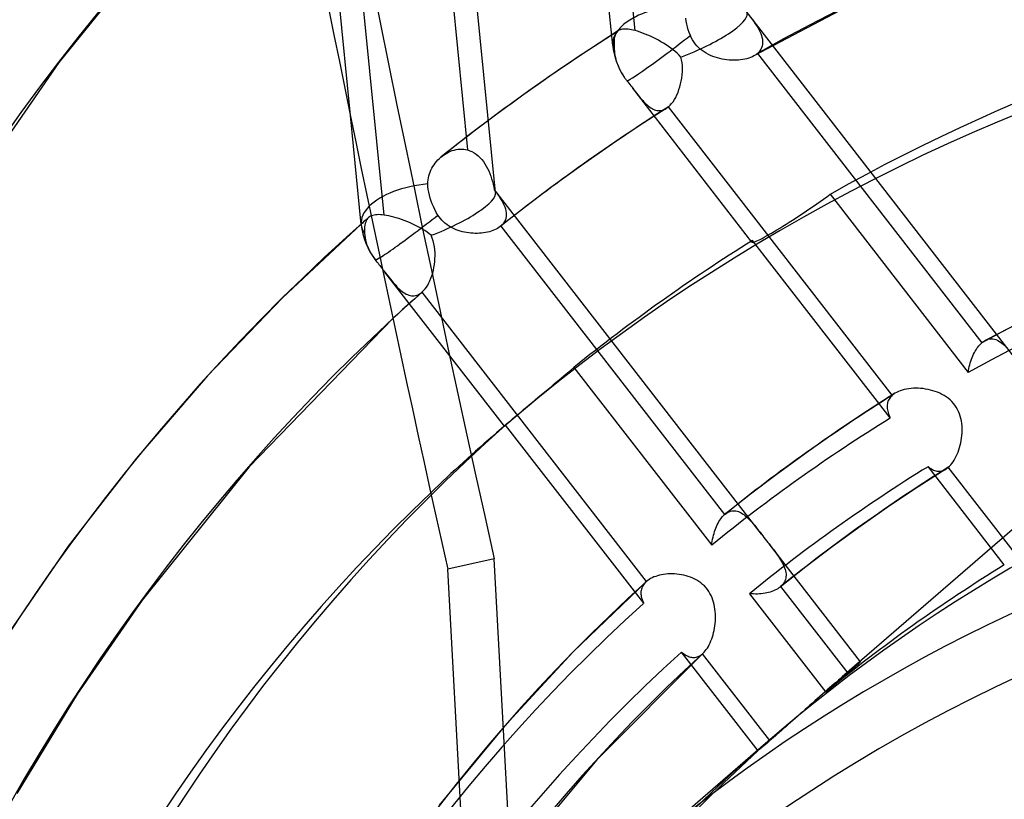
# Model space of a CAD drawing. Header units: millimetres. Extents: x -216 to 210, y -272 to 267.
# Tile 48 of 87: x -44 to -25, y 48 to 63. Entities that reach past the tile are written whole.
import ezdxf

# ---------------------------------------------------------------- set-up
doc = ezdxf.new("R2010")
doc.units = ezdxf.units.MM
doc.layers.add('MAIN-1', color=7, linetype='Continuous')

msp = doc.modelspace()

# ---------------------------------------------------------------- linework, layer by layer
at = {"layer": 'MAIN-1'}
for p, q in [((-32.614, 62.622), (-35.82, 94.881)), ((-34.91, 59.739), (-38.117, 91.999)), ((-37.758, 61.246), (-40.753, 91.372)), ((-32.174, 62.912), (-33.101, 72.239)), ((-36.389, 69.9), (-35.462, 60.573)), ((-37.096, 59.297), (-38.025, 68.651)), ((-42.05, 64.051), (-43.478, 62.287)), ((-27.907, 63.438), (-29.844, 62.417)), ((-31.173, 63.097), (-31.182, 63.155)), ((-24.68, 56.442), (-29.995, 63.291)), ((-31.162, 63.04), (-31.173, 63.097)), ((-31.148, 62.985), (-31.162, 63.04)), ((-31.133, 62.931), (-31.148, 62.985)), ((-29.873, 63.128), (-29.845, 63.089)), ((-29.845, 63.089), (-29.818, 63.049)), ((-29.818, 63.049), (-29.793, 63.01)), ((-29.793, 63.01), (-29.77, 62.972)), ((-29.77, 62.972), (-29.749, 62.933)), ((-32.502, 62.912), (-33.07, 62.545)), ((-32.583, 62.76), (-32.586, 62.735)), ((-32.579, 62.783), (-32.583, 62.76)), ((-32.574, 62.805), (-32.579, 62.783)), ((-32.568, 62.825), (-32.574, 62.805)), ((-32.56, 62.844), (-32.568, 62.825)), ((-32.552, 62.861), (-32.56, 62.844)), ((-32.541, 62.876), (-32.552, 62.861)), ((-32.53, 62.89), (-32.541, 62.876)), ((-32.526, 62.894), (-32.53, 62.89)), ((-32.522, 62.898), (-32.526, 62.894)), ((-32.517, 62.902), (-32.522, 62.898)), ((-32.512, 62.905), (-32.517, 62.902)), ((-32.508, 62.909), (-32.512, 62.905)), ((-32.503, 62.912), (-32.508, 62.909)), ((-32.486, 62.921), (-32.503, 62.912)), ((-32.467, 62.929), (-32.486, 62.921)), ((-32.446, 62.935), (-32.467, 62.929)), ((-32.423, 62.94), (-32.446, 62.935)), ((-32.398, 62.942), (-32.423, 62.94)), ((-32.372, 62.943), (-32.398, 62.942)), ((-32.343, 62.942), (-32.372, 62.943)), ((-32.313, 62.94), (-32.343, 62.942)), ((-32.281, 62.935), (-32.313, 62.94)), ((-32.247, 62.929), (-32.281, 62.935)), ((-32.211, 62.922), (-32.247, 62.929)), ((-32.174, 62.912), (-32.211, 62.922)), ((-32.127, 62.899), (-32.174, 62.912)), ((-32.079, 62.883), (-32.127, 62.899)), ((-32.029, 62.866), (-32.079, 62.883)), ((-31.979, 62.846), (-32.029, 62.866)), ((-31.927, 62.825), (-31.979, 62.846)), ((-31.875, 62.802), (-31.927, 62.825)), ((-31.823, 62.777), (-31.875, 62.802)), ((-31.771, 62.752), (-31.823, 62.777)), ((-31.114, 62.875), (-31.133, 62.931)), ((-31.092, 62.819), (-31.114, 62.875)), ((-31.073, 62.775), (-31.092, 62.819)), ((-31.05, 62.732), (-31.073, 62.775)), ((-29.749, 62.933), (-29.73, 62.895)), ((-29.73, 62.895), (-29.713, 62.857)), ((-29.713, 62.857), (-29.699, 62.819)), ((-29.699, 62.819), (-29.688, 62.783)), ((-29.688, 62.783), (-29.68, 62.746)), ((-32.588, 62.708), (-32.589, 62.679)), ((-32.589, 62.679), (-32.589, 62.648)), ((-32.589, 62.648), (-32.588, 62.616)), ((-32.586, 62.735), (-32.588, 62.708)), ((-32.588, 62.616), (-32.587, 62.582)), ((-32.587, 62.582), (-32.585, 62.546)), ((-31.719, 62.724), (-31.771, 62.752)), ((-31.668, 62.696), (-31.719, 62.724)), ((-31.617, 62.666), (-31.668, 62.696)), ((-31.568, 62.635), (-31.617, 62.666)), ((-31.52, 62.603), (-31.568, 62.635)), ((-31.474, 62.571), (-31.52, 62.603)), ((-31.43, 62.537), (-31.474, 62.571)), ((-31.025, 62.692), (-31.05, 62.732)), ((-30.997, 62.654), (-31.025, 62.692)), ((-30.966, 62.617), (-30.997, 62.654)), ((-30.933, 62.583), (-30.966, 62.617)), ((-30.897, 62.551), (-30.933, 62.583)), ((-29.694, 62.577), (-29.709, 62.546)), ((-29.684, 62.609), (-29.694, 62.577)), ((-29.677, 62.642), (-29.684, 62.609)), ((-29.68, 62.746), (-29.676, 62.711)), ((-29.675, 62.676), (-29.677, 62.642)), ((-29.676, 62.711), (-29.675, 62.676)), ((-33.07, 62.545), (-33.632, 62.169)), ((-32.585, 62.546), (-32.582, 62.509)), ((-32.582, 62.509), (-32.577, 62.469)), ((-32.577, 62.469), (-32.571, 62.428)), ((-32.571, 62.428), (-32.562, 62.385)), ((-32.562, 62.385), (-32.55, 62.342)), ((-31.388, 62.503), (-31.43, 62.537)), ((-31.349, 62.468), (-31.388, 62.503)), ((-31.312, 62.432), (-31.349, 62.468)), ((-31.277, 62.395), (-31.312, 62.432)), ((-31.264, 62.338), (-31.277, 62.395)), ((-30.86, 62.521), (-30.897, 62.551)), ((-30.82, 62.494), (-30.86, 62.521)), ((-30.779, 62.469), (-30.82, 62.494)), ((-30.737, 62.446), (-30.779, 62.469)), ((-30.694, 62.426), (-30.737, 62.446)), ((-30.65, 62.408), (-30.694, 62.426)), ((-30.605, 62.392), (-30.65, 62.408)), ((-30.56, 62.378), (-30.605, 62.392)), ((-30.514, 62.365), (-30.56, 62.378)), ((-29.946, 62.373), (-29.984, 62.362)), ((-29.91, 62.386), (-29.946, 62.373)), ((-29.876, 62.4), (-29.91, 62.386)), ((-29.845, 62.417), (-29.876, 62.4)), ((-29.833, 62.424), (-29.845, 62.417)), ((-29.82, 62.431), (-29.833, 62.424)), ((-29.809, 62.439), (-29.82, 62.431)), ((-29.798, 62.447), (-29.809, 62.439)), ((-29.787, 62.456), (-29.798, 62.447)), ((-29.776, 62.464), (-29.787, 62.456)), ((-29.75, 62.49), (-29.776, 62.464)), ((-29.776, 62.464), (-25.376, 56.794)), ((-29.727, 62.517), (-29.75, 62.49)), ((-29.709, 62.546), (-29.727, 62.517)), ((-43.478, 62.287), (-45.957, 58.696)), ((-32.55, 62.342), (-32.537, 62.297)), ((-32.537, 62.297), (-32.521, 62.253)), ((-32.521, 62.253), (-32.504, 62.21)), ((-32.504, 62.21), (-32.485, 62.169)), ((-31.255, 62.279), (-31.264, 62.338)), ((-31.249, 62.221), (-31.255, 62.279)), ((-31.247, 62.162), (-31.249, 62.221)), ((-30.468, 62.355), (-30.514, 62.365)), ((-30.421, 62.347), (-30.468, 62.355)), ((-30.375, 62.34), (-30.421, 62.347)), ((-30.329, 62.335), (-30.375, 62.34)), ((-30.283, 62.333), (-30.329, 62.335)), ((-30.237, 62.331), (-30.283, 62.333)), ((-30.193, 62.332), (-30.237, 62.331)), ((-30.149, 62.335), (-30.193, 62.332)), ((-30.106, 62.339), (-30.149, 62.335)), ((-30.064, 62.345), (-30.106, 62.339)), ((-30.023, 62.352), (-30.064, 62.345)), ((-29.984, 62.362), (-30.023, 62.352)), ((-33.632, 62.169), (-34.261, 61.73)), ((-32.485, 62.169), (-32.465, 62.128)), ((-32.465, 62.128), (-32.442, 62.086)), ((-32.442, 62.086), (-32.416, 62.043)), ((-32.416, 62.043), (-32.389, 62.001)), ((-32.389, 62.001), (-32.381, 61.989)), ((-32.381, 61.989), (-32.372, 61.977)), ((-31.269, 61.925), (-31.26, 61.984)), ((-31.26, 61.984), (-31.252, 62.043)), ((-31.252, 62.043), (-31.248, 62.102)), ((-31.248, 62.102), (-31.247, 62.162)), ((-32.372, 61.977), (-32.364, 61.966)), ((-32.364, 61.966), (-32.355, 61.954)), ((-32.355, 61.954), (-32.347, 61.943)), ((-32.347, 61.943), (-32.338, 61.931)), ((-32.338, 61.931), (-32.319, 61.906)), ((-32.319, 61.906), (-32.3, 61.882)), ((-32.3, 61.882), (-32.281, 61.857)), ((-32.281, 61.857), (-32.261, 61.832)), ((-32.261, 61.832), (-32.242, 61.808)), ((-32.242, 61.808), (-32.223, 61.783)), ((-31.315, 61.756), (-31.297, 61.81)), ((-31.297, 61.81), (-31.282, 61.867)), ((-31.282, 61.867), (-31.269, 61.925)), ((-34.261, 61.73), (-34.885, 61.278)), ((-32.223, 61.783), (-32.197, 61.75)), ((-29.883, 58.768), (-32.223, 61.783)), ((-32.197, 61.75), (-32.172, 61.717)), ((-32.172, 61.717), (-32.147, 61.685)), ((-32.147, 61.685), (-32.122, 61.654)), ((-32.122, 61.654), (-32.098, 61.624)), ((-32.098, 61.624), (-32.074, 61.595)), ((-32.074, 61.595), (-32.05, 61.568)), ((-31.405, 61.561), (-31.379, 61.605)), ((-31.379, 61.605), (-31.356, 61.653)), ((-31.356, 61.653), (-31.334, 61.703)), ((-31.334, 61.703), (-31.315, 61.756)), ((-32.05, 61.568), (-32.026, 61.541)), ((-32.026, 61.541), (-32.003, 61.516)), ((-32.003, 61.516), (-31.98, 61.493)), ((-31.98, 61.493), (-31.957, 61.47)), ((-31.957, 61.47), (-31.934, 61.45)), ((-31.934, 61.45), (-31.911, 61.431)), ((-31.911, 61.431), (-31.888, 61.413)), ((-31.888, 61.413), (-31.866, 61.398)), ((-31.549, 61.398), (-31.542, 61.403)), ((-31.542, 61.403), (-31.534, 61.409)), ((-31.534, 61.409), (-31.527, 61.415)), ((-31.527, 61.415), (-31.519, 61.421)), ((-31.519, 61.421), (-31.489, 61.45)), ((-27.131, 55.766), (-31.519, 61.421)), ((-31.489, 61.45), (-31.459, 61.483)), ((-31.459, 61.483), (-31.431, 61.52)), ((-31.431, 61.52), (-31.405, 61.561)), ((-37.546, 59.113), (-37.758, 61.246)), ((-34.885, 61.278), (-35.43, 60.867)), ((-31.564, 61.388), (-32.093, 61.046)), ((-31.866, 61.398), (-31.843, 61.384)), ((-31.843, 61.384), (-31.82, 61.372)), ((-31.82, 61.372), (-31.797, 61.363)), ((-31.797, 61.363), (-31.774, 61.355)), ((-31.774, 61.355), (-31.75, 61.349)), ((-31.75, 61.349), (-31.727, 61.346)), ((-31.727, 61.346), (-31.704, 61.345)), ((-31.704, 61.345), (-31.68, 61.346)), ((-31.68, 61.346), (-31.657, 61.349)), ((-31.657, 61.349), (-31.634, 61.355)), ((-31.634, 61.355), (-31.61, 61.363)), ((-31.61, 61.363), (-31.587, 61.374)), ((-31.587, 61.374), (-31.565, 61.387)), ((-31.565, 61.387), (-31.557, 61.392)), ((-31.557, 61.392), (-31.549, 61.398)), ((-15.413, 61.243), (-28.113, 50.244)), ((-32.093, 61.046), (-32.617, 60.695)), ((-35.43, 60.867), (-35.967, 60.447)), ((-32.617, 60.695), (-33.225, 60.27)), ((-35.981, 60.435), (-35.979, 60.437)), ((-35.979, 60.437), (-35.976, 60.439)), ((-35.976, 60.439), (-35.973, 60.441)), ((-35.973, 60.441), (-35.971, 60.444)), ((-35.971, 60.444), (-35.968, 60.446)), ((-35.968, 60.446), (-35.936, 60.47)), ((-35.936, 60.47), (-35.903, 60.492)), ((-35.903, 60.492), (-35.868, 60.513)), ((-35.868, 60.513), (-35.833, 60.531)), ((-35.833, 60.531), (-35.797, 60.547)), ((-35.797, 60.547), (-35.761, 60.56)), ((-35.761, 60.56), (-35.724, 60.572)), ((-35.724, 60.572), (-35.686, 60.58)), ((-35.686, 60.58), (-35.649, 60.586)), ((-35.649, 60.586), (-35.611, 60.589)), ((-35.611, 60.589), (-35.573, 60.589)), ((-35.573, 60.589), (-35.536, 60.587)), ((-35.536, 60.587), (-35.499, 60.581)), ((-35.499, 60.581), (-35.462, 60.573)), ((-35.462, 60.573), (-35.417, 60.559)), ((-35.417, 60.559), (-35.374, 60.54)), ((-35.374, 60.54), (-35.332, 60.517)), ((-35.332, 60.517), (-35.291, 60.49)), ((-35.291, 60.49), (-35.253, 60.459)), ((-35.253, 60.459), (-35.217, 60.425)), ((-36.162, 60.215), (-36.142, 60.25)), ((-36.142, 60.25), (-36.119, 60.284)), ((-36.119, 60.284), (-36.095, 60.316)), ((-36.095, 60.316), (-36.07, 60.348)), ((-36.07, 60.348), (-36.043, 60.378)), ((-36.043, 60.378), (-36.014, 60.406)), ((-36.014, 60.406), (-35.984, 60.433)), ((-35.984, 60.433), (-35.981, 60.435)), ((-35.217, 60.425), (-35.183, 60.387)), ((-35.183, 60.387), (-35.151, 60.346)), ((-35.151, 60.346), (-35.122, 60.303)), ((-35.122, 60.303), (-35.094, 60.258)), ((-35.094, 60.258), (-35.069, 60.21)), ((-33.225, 60.27), (-33.825, 59.836)), ((-36.23, 60.026), (-36.221, 60.065)), ((-36.221, 60.065), (-36.21, 60.103)), ((-36.21, 60.103), (-36.196, 60.141)), ((-36.196, 60.141), (-36.18, 60.178)), ((-36.18, 60.178), (-36.162, 60.215)), ((-35.069, 60.21), (-35.046, 60.161)), ((-35.046, 60.161), (-35.025, 60.11)), ((-35.025, 60.11), (-35.006, 60.059)), ((-35.006, 60.059), (-34.989, 60.006)), ((-36.24, 59.946), (-36.236, 59.986)), ((-36.24, 59.906), (-36.24, 59.946)), ((-36.237, 59.855), (-36.24, 59.906)), ((-36.236, 59.986), (-36.23, 60.026)), ((-34.989, 60.006), (-34.974, 59.953)), ((-34.974, 59.953), (-34.96, 59.9)), ((-34.96, 59.9), (-34.947, 59.846)), ((-36.231, 59.8), (-36.237, 59.855)), ((-36.222, 59.743), (-36.231, 59.8)), ((-36.209, 59.685), (-36.222, 59.743)), ((-36.194, 59.627), (-36.209, 59.685)), ((-34.947, 59.846), (-34.936, 59.792)), ((-34.936, 59.792), (-34.903, 59.747)), ((-29.696, 53.041), (-34.928, 59.782)), ((-34.903, 59.747), (-34.872, 59.704)), ((-34.872, 59.704), (-34.842, 59.661)), ((-33.825, 59.836), (-34.326, 59.458)), ((-28.417, 59.657), (-28.353, 59.704)), ((-28.353, 59.704), (-25.644, 56.212)), ((-36.176, 59.571), (-36.194, 59.627)), ((-36.155, 59.517), (-36.176, 59.571)), ((-36.131, 59.462), (-36.155, 59.517)), ((-34.842, 59.661), (-34.815, 59.618)), ((-34.815, 59.618), (-34.79, 59.577)), ((-34.79, 59.577), (-34.767, 59.536)), ((-34.767, 59.536), (-34.748, 59.496)), ((-34.748, 59.496), (-34.732, 59.456)), ((-28.746, 59.426), (-28.679, 59.471)), ((-28.679, 59.471), (-28.614, 59.517)), ((-28.614, 59.517), (-28.548, 59.563)), ((-28.548, 59.563), (-28.483, 59.61)), ((-28.483, 59.61), (-28.417, 59.657)), ((-37.343, 59.283), (-37.364, 59.273)), ((-37.319, 59.291), (-37.343, 59.283)), ((-37.293, 59.297), (-37.319, 59.291)), ((-37.265, 59.301), (-37.293, 59.297)), ((-37.235, 59.304), (-37.265, 59.301)), ((-37.203, 59.305), (-37.235, 59.304)), ((-37.169, 59.304), (-37.203, 59.305)), ((-37.133, 59.301), (-37.169, 59.304)), ((-37.096, 59.297), (-37.133, 59.301)), ((-37.051, 59.29), (-37.096, 59.297)), ((-37.005, 59.281), (-37.051, 59.29)), ((-36.957, 59.271), (-37.005, 59.281)), ((-36.104, 59.405), (-36.131, 59.462)), ((-36.074, 59.35), (-36.104, 59.405)), ((-36.042, 59.296), (-36.074, 59.35)), ((-36.019, 59.261), (-36.042, 59.296)), ((-34.326, 59.458), (-34.82, 59.071)), ((-34.732, 59.456), (-34.718, 59.418)), ((-34.718, 59.418), (-34.709, 59.38)), ((-34.709, 59.38), (-34.703, 59.342)), ((-34.703, 59.342), (-34.701, 59.306)), ((-34.701, 59.306), (-34.703, 59.27)), ((-29.019, 59.243), (-28.95, 59.288)), ((-28.95, 59.288), (-28.882, 59.333)), ((-28.882, 59.333), (-28.814, 59.379)), ((-28.814, 59.379), (-28.746, 59.426)), ((-37.547, 59.12), (-39.092, 57.676)), ((-37.523, 59.141), (-37.547, 59.12)), ((-37.499, 59.162), (-37.523, 59.141)), ((-37.475, 59.183), (-37.499, 59.162)), ((-37.474, 59.099), (-37.479, 59.065)), ((-37.451, 59.205), (-37.475, 59.183)), ((-37.468, 59.131), (-37.474, 59.099)), ((-37.459, 59.159), (-37.468, 59.131)), ((-37.449, 59.185), (-37.459, 59.159)), ((-37.427, 59.226), (-37.451, 59.205)), ((-37.436, 59.208), (-37.449, 59.185)), ((-37.42, 59.229), (-37.436, 59.208)), ((-37.403, 59.247), (-37.427, 59.226)), ((-37.403, 59.247), (-37.42, 59.229)), ((-37.402, 59.247), (-37.403, 59.247)), ((-37.401, 59.248), (-37.402, 59.248)), ((-37.402, 59.248), (-37.402, 59.248)), ((-37.402, 59.248), (-37.402, 59.247)), ((-37.402, 59.247), (-37.402, 59.247)), ((-37.402, 59.247), (-37.402, 59.247)), ((-37.384, 59.261), (-37.401, 59.248)), ((-37.364, 59.273), (-37.384, 59.261)), ((-36.908, 59.258), (-36.957, 59.271)), ((-36.858, 59.244), (-36.908, 59.258)), ((-36.806, 59.228), (-36.858, 59.244)), ((-36.754, 59.21), (-36.806, 59.228)), ((-36.701, 59.191), (-36.754, 59.21)), ((-36.649, 59.17), (-36.701, 59.191)), ((-36.597, 59.149), (-36.649, 59.17)), ((-36.545, 59.125), (-36.597, 59.149)), ((-36.493, 59.101), (-36.545, 59.125)), ((-36.443, 59.075), (-36.493, 59.101)), ((-35.993, 59.227), (-36.019, 59.261)), ((-35.965, 59.196), (-35.993, 59.227)), ((-35.935, 59.165), (-35.965, 59.196)), ((-35.904, 59.137), (-35.935, 59.165)), ((-35.87, 59.111), (-35.904, 59.137)), ((-35.835, 59.086), (-35.87, 59.111)), ((-35.799, 59.064), (-35.835, 59.086)), ((-34.779, 59.11), (-34.807, 59.082)), ((-34.755, 59.139), (-34.779, 59.11)), ((-34.735, 59.17), (-34.755, 59.139)), ((-34.72, 59.202), (-34.735, 59.17)), ((-34.71, 59.235), (-34.72, 59.202)), ((-34.703, 59.27), (-34.71, 59.235)), ((-29.279, 59.077), (-29.216, 59.116)), ((-29.216, 59.116), (-29.152, 59.157)), ((-29.152, 59.157), (-29.086, 59.199)), ((-29.086, 59.199), (-29.019, 59.243)), ((-37.479, 59.065), (-37.482, 59.027)), ((-37.482, 59.027), (-37.482, 58.987)), ((-37.482, 58.987), (-37.482, 58.944)), ((-37.482, 58.944), (-37.478, 58.898)), ((-37.478, 58.898), (-37.472, 58.852)), ((-36.393, 59.049), (-36.443, 59.075)), ((-36.345, 59.021), (-36.393, 59.049)), ((-36.299, 58.992), (-36.345, 59.021)), ((-36.255, 58.962), (-36.299, 58.992)), ((-36.213, 58.932), (-36.255, 58.962)), ((-36.173, 58.9), (-36.213, 58.932)), ((-36.152, 58.846), (-36.173, 58.9)), ((-35.761, 59.044), (-35.799, 59.064)), ((-35.723, 59.025), (-35.761, 59.044)), ((-35.684, 59.009), (-35.723, 59.025)), ((-35.644, 58.994), (-35.684, 59.009)), ((-35.604, 58.982), (-35.644, 58.994)), ((-35.563, 58.971), (-35.604, 58.982)), ((-35.522, 58.961), (-35.563, 58.971)), ((-35.48, 58.953), (-35.522, 58.961)), ((-35.438, 58.947), (-35.48, 58.953)), ((-35.396, 58.942), (-35.438, 58.947)), ((-35.353, 58.939), (-35.396, 58.942)), ((-35.311, 58.938), (-35.353, 58.939)), ((-35.269, 58.938), (-35.311, 58.938)), ((-35.228, 58.94), (-35.269, 58.938)), ((-35.187, 58.943), (-35.228, 58.94)), ((-35.147, 58.948), (-35.187, 58.943)), ((-35.108, 58.954), (-35.147, 58.948)), ((-35.07, 58.961), (-35.108, 58.954)), ((-35.033, 58.97), (-35.07, 58.961)), ((-34.997, 58.981), (-35.033, 58.97)), ((-34.963, 58.993), (-34.997, 58.981)), ((-34.931, 59.006), (-34.963, 58.993)), ((-34.901, 59.02), (-34.931, 59.006)), ((-34.872, 59.036), (-34.901, 59.02)), ((-34.845, 59.053), (-34.872, 59.036)), ((-34.821, 59.071), (-34.845, 59.053)), ((-34.818, 59.073), (-34.821, 59.071)), ((-34.816, 59.075), (-34.818, 59.073)), ((-34.814, 59.077), (-34.816, 59.075)), ((-34.812, 59.078), (-34.814, 59.077)), ((-34.81, 59.08), (-34.812, 59.078)), ((-34.807, 59.082), (-34.81, 59.08)), ((-34.807, 59.082), (-30.419, 53.427)), ((-29.597, 58.887), (-29.55, 58.914)), ((-29.55, 58.914), (-29.501, 58.942)), ((-29.501, 58.942), (-29.45, 58.972)), ((-29.45, 58.972), (-29.396, 59.005)), ((-29.396, 59.005), (-29.339, 59.04)), ((-29.339, 59.04), (-29.279, 59.077)), ((-37.472, 58.852), (-37.462, 58.807)), ((-37.462, 58.807), (-37.449, 58.759)), ((-37.449, 58.759), (-37.433, 58.709)), ((-37.433, 58.709), (-37.413, 58.659)), ((-36.134, 58.79), (-36.152, 58.846)), ((-36.12, 58.733), (-36.134, 58.79)), ((-36.11, 58.675), (-36.12, 58.733)), ((-29.884, 58.78), (-29.885, 58.775)), ((-29.885, 58.775), (-29.885, 58.771)), ((-29.885, 58.771), (-29.883, 58.768)), ((-29.882, 58.787), (-29.884, 58.78)), ((-29.883, 58.768), (-29.877, 58.764)), ((-29.878, 58.794), (-29.882, 58.787)), ((-29.873, 58.801), (-29.878, 58.794)), ((-29.877, 58.764), (-29.867, 58.764)), ((-27.171, 55.319), (-29.873, 58.801)), ((-29.867, 58.764), (-29.853, 58.766)), ((-29.853, 58.766), (-29.835, 58.771)), ((-29.835, 58.771), (-29.813, 58.779)), ((-29.813, 58.779), (-29.786, 58.79)), ((-29.786, 58.79), (-29.756, 58.804)), ((-29.756, 58.804), (-29.722, 58.821)), ((-29.722, 58.821), (-29.683, 58.84)), ((-29.683, 58.84), (-29.642, 58.862)), ((-29.642, 58.862), (-29.597, 58.887)), ((-37.413, 58.659), (-37.39, 58.61)), ((-37.39, 58.61), (-37.365, 58.563)), ((-37.365, 58.563), (-37.337, 58.517)), ((-37.337, 58.517), (-37.306, 58.47)), ((-36.103, 58.617), (-36.11, 58.675)), ((-36.099, 58.558), (-36.103, 58.617)), ((-36.098, 58.5), (-36.099, 58.558)), ((-37.306, 58.47), (-37.271, 58.423)), ((-37.271, 58.423), (-37.265, 58.415)), ((-37.232, 58.372), (-37.271, 58.423)), ((-37.265, 58.415), (-37.258, 58.406)), ((-37.258, 58.406), (-37.252, 58.398)), ((-37.252, 58.398), (-37.245, 58.389)), ((-37.245, 58.389), (-37.238, 58.381)), ((-37.238, 58.381), (-37.232, 58.372)), ((-37.232, 58.372), (-37.215, 58.351)), ((-37.215, 58.351), (-37.198, 58.329)), ((-37.198, 58.329), (-37.182, 58.308)), ((-36.12, 58.27), (-36.111, 58.326)), ((-36.111, 58.326), (-36.104, 58.384)), ((-36.104, 58.384), (-36.1, 58.442)), ((-36.1, 58.442), (-36.098, 58.5)), ((-37.182, 58.308), (-37.165, 58.287)), ((-37.165, 58.287), (-37.149, 58.265)), ((-37.149, 58.265), (-37.132, 58.244)), ((-37.132, 58.244), (-37.124, 58.233)), ((-37.124, 58.233), (-37.115, 58.222)), ((-37.115, 58.222), (-37.107, 58.211)), ((-37.107, 58.211), (-37.099, 58.201)), ((-37.099, 58.201), (-37.09, 58.19)), ((-37.09, 58.19), (-37.082, 58.179)), ((-34.739, 55.16), (-37.083, 58.18)), ((-37.082, 58.179), (-37.054, 58.143)), ((-37.054, 58.143), (-37.027, 58.108)), ((-36.161, 58.109), (-36.145, 58.161)), ((-36.145, 58.161), (-36.132, 58.215)), ((-36.132, 58.215), (-36.12, 58.27)), ((-37.027, 58.108), (-37, 58.074)), ((-37, 58.074), (-36.973, 58.041)), ((-36.973, 58.041), (-36.947, 58.009)), ((-36.947, 58.009), (-36.921, 57.978)), ((-36.921, 57.978), (-36.896, 57.948)), ((-36.896, 57.948), (-36.87, 57.92)), ((-36.243, 57.923), (-36.22, 57.966)), ((-36.22, 57.966), (-36.198, 58.011)), ((-36.198, 58.011), (-36.179, 58.059)), ((-36.179, 58.059), (-36.161, 58.109)), ((-36.87, 57.92), (-36.845, 57.893)), ((-36.845, 57.893), (-36.82, 57.867)), ((-36.82, 57.867), (-36.794, 57.843)), ((-36.794, 57.843), (-36.768, 57.82)), ((-36.768, 57.82), (-36.743, 57.799)), ((-36.743, 57.799), (-36.717, 57.78)), ((-36.717, 57.78), (-36.691, 57.764)), ((-36.691, 57.764), (-36.665, 57.749)), ((-36.665, 57.749), (-36.639, 57.737)), ((-36.639, 57.737), (-36.613, 57.727)), ((-36.455, 57.726), (-36.429, 57.736)), ((-36.35, 57.789), (-36.447, 57.703)), ((-36.429, 57.736), (-36.403, 57.75)), ((-36.403, 57.75), (-36.378, 57.766)), ((-36.378, 57.766), (-36.353, 57.786)), ((-36.353, 57.786), (-36.352, 57.787)), ((-36.353, 57.786), (-36.353, 57.786)), ((-31.953, 52.115), (-36.353, 57.786)), ((-36.352, 57.787), (-36.351, 57.788)), ((-36.352, 57.787), (-36.352, 57.787)), ((-36.351, 57.788), (-36.35, 57.789)), ((-36.351, 57.788), (-36.351, 57.788)), ((-36.35, 57.789), (-36.322, 57.817)), ((-36.322, 57.817), (-36.294, 57.848)), ((-36.294, 57.848), (-36.268, 57.884)), ((-36.268, 57.884), (-36.243, 57.923)), ((-39.092, 57.676), (-40.561, 56.148)), ((-36.543, 57.617), (-36.639, 57.53)), ((-36.613, 57.727), (-36.586, 57.72)), ((-36.586, 57.72), (-36.56, 57.715)), ((-36.56, 57.715), (-36.534, 57.713)), ((-36.447, 57.703), (-36.543, 57.617)), ((-36.534, 57.713), (-36.507, 57.715)), ((-36.507, 57.715), (-36.481, 57.719)), ((-36.481, 57.719), (-36.455, 57.726)), ((-23.662, 57.687), (-25.312, 56.839)), ((-36.83, 57.357), (-36.925, 57.269)), ((-36.735, 57.444), (-36.83, 57.357)), ((-36.639, 57.53), (-36.735, 57.444)), ((-36.925, 57.269), (-39.746, 54.362)), ((-25.416, 56.755), (-25.396, 56.775)), ((-25.396, 56.775), (-25.376, 56.794)), ((-25.376, 56.794), (-25.366, 56.803)), ((-25.366, 56.803), (-25.355, 56.811)), ((-25.355, 56.811), (-25.344, 56.819)), ((-25.344, 56.819), (-25.333, 56.826)), ((-25.333, 56.826), (-25.322, 56.833)), ((-25.322, 56.833), (-25.311, 56.839)), ((-25.311, 56.839), (-25.281, 56.853)), ((-25.281, 56.853), (-25.251, 56.864)), ((-25.251, 56.864), (-25.221, 56.87)), ((-25.221, 56.87), (-25.191, 56.872)), ((-25.191, 56.872), (-25.16, 56.87)), ((-25.16, 56.87), (-25.13, 56.864)), ((-25.13, 56.864), (-25.1, 56.855)), ((-25.1, 56.855), (-25.07, 56.842)), ((-25.07, 56.842), (-25.041, 56.826)), ((-25.041, 56.826), (-25.011, 56.807)), ((-25.011, 56.807), (-24.982, 56.785)), ((-24.982, 56.785), (-24.953, 56.76)), ((-25.538, 56.57), (-25.522, 56.601)), ((-25.522, 56.601), (-25.506, 56.63)), ((-25.506, 56.63), (-25.489, 56.658)), ((-25.489, 56.658), (-25.472, 56.685)), ((-25.472, 56.685), (-25.453, 56.71)), ((-25.453, 56.71), (-25.435, 56.733)), ((-25.435, 56.733), (-25.416, 56.755)), ((-24.953, 56.76), (-24.924, 56.732)), ((-25.613, 56.364), (-25.603, 56.4)), ((-25.603, 56.4), (-25.592, 56.436)), ((-25.592, 56.436), (-25.58, 56.471)), ((-25.58, 56.471), (-25.567, 56.505)), ((-25.567, 56.505), (-25.553, 56.538)), ((-25.553, 56.538), (-25.538, 56.57)), ((-33.564, 56.152), (-33.501, 56.205)), ((-33.501, 56.205), (-33.438, 56.258)), ((-33.438, 56.258), (-33.375, 56.311)), ((-33.375, 56.311), (-30.672, 52.828)), ((-25.644, 56.212), (-25.638, 56.251)), ((-25.638, 56.251), (-25.631, 56.289)), ((-25.631, 56.289), (-25.623, 56.327)), ((-25.623, 56.327), (-25.613, 56.364)), ((-40.561, 56.148), (-41.955, 54.532)), ((-33.754, 55.993), (-33.69, 56.047)), ((-33.69, 56.047), (-33.627, 56.099)), ((-33.627, 56.099), (-33.564, 56.152)), ((-34.012, 55.778), (-33.948, 55.831)), ((-33.948, 55.831), (-33.883, 55.885)), ((-33.883, 55.885), (-33.818, 55.939)), ((-33.818, 55.939), (-33.754, 55.993)), ((-27.08, 55.803), (-27.615, 55.462)), ((-27.079, 55.803), (-27.089, 55.798)), ((-27.047, 55.822), (-27.079, 55.803)), ((-27.013, 55.838), (-27.047, 55.822)), ((-26.976, 55.853), (-27.013, 55.838)), ((-26.937, 55.866), (-26.976, 55.853)), ((-26.896, 55.877), (-26.937, 55.866)), ((-26.853, 55.886), (-26.896, 55.877)), ((-26.81, 55.893), (-26.853, 55.886)), ((-26.764, 55.898), (-26.81, 55.893)), ((-26.718, 55.901), (-26.764, 55.898)), ((-26.671, 55.902), (-26.718, 55.901)), ((-26.624, 55.901), (-26.671, 55.902)), ((-26.576, 55.898), (-26.624, 55.901)), ((-26.528, 55.894), (-26.576, 55.898)), ((-26.479, 55.887), (-26.528, 55.894)), ((-26.431, 55.878), (-26.479, 55.887)), ((-26.384, 55.867), (-26.431, 55.878)), ((-26.337, 55.854), (-26.384, 55.867)), ((-26.291, 55.84), (-26.337, 55.854)), ((-26.246, 55.823), (-26.291, 55.84)), ((-26.201, 55.804), (-26.246, 55.823)), ((-26.158, 55.782), (-26.201, 55.804)), ((-34.251, 55.577), (-34.194, 55.625)), ((-34.194, 55.625), (-34.135, 55.674)), ((-34.135, 55.674), (-34.074, 55.725)), ((-34.074, 55.725), (-34.012, 55.778)), ((-27.224, 55.623), (-27.229, 55.6)), ((-27.216, 55.646), (-27.224, 55.623)), ((-27.207, 55.668), (-27.216, 55.646)), ((-27.196, 55.689), (-27.207, 55.668)), ((-27.183, 55.709), (-27.196, 55.689)), ((-27.167, 55.729), (-27.183, 55.709)), ((-27.15, 55.748), (-27.167, 55.729)), ((-27.131, 55.766), (-27.15, 55.748)), ((-27.123, 55.773), (-27.131, 55.766)), ((-27.115, 55.779), (-27.123, 55.773)), ((-27.106, 55.785), (-27.115, 55.779)), ((-27.097, 55.792), (-27.106, 55.785)), ((-27.089, 55.798), (-27.097, 55.792)), ((-26.117, 55.759), (-26.158, 55.782)), ((-26.076, 55.733), (-26.117, 55.759)), ((-26.037, 55.705), (-26.076, 55.733)), ((-26, 55.674), (-26.037, 55.705)), ((-25.966, 55.641), (-26, 55.674)), ((-25.934, 55.605), (-25.966, 55.641)), ((-34.449, 55.41), (-34.404, 55.448)), ((-34.404, 55.448), (-34.356, 55.489)), ((-34.356, 55.489), (-34.305, 55.532)), ((-34.305, 55.532), (-34.251, 55.577)), ((-27.615, 55.462), (-28.142, 55.111)), ((-27.232, 55.576), (-27.234, 55.552)), ((-27.234, 55.552), (-27.233, 55.527)), ((-27.233, 55.527), (-27.231, 55.502)), ((-27.229, 55.6), (-27.232, 55.576)), ((-27.231, 55.502), (-27.227, 55.477)), ((-27.227, 55.477), (-27.221, 55.451)), ((-27.221, 55.451), (-27.214, 55.425)), ((-27.214, 55.425), (-27.205, 55.399)), ((-25.904, 55.568), (-25.934, 55.605)), ((-25.877, 55.529), (-25.904, 55.568)), ((-25.853, 55.488), (-25.877, 55.529)), ((-25.832, 55.445), (-25.853, 55.488)), ((-25.814, 55.4), (-25.832, 55.445)), ((-34.66, 55.23), (-34.893, 55.028)), ((-34.685, 55.208), (-34.662, 55.228)), ((-34.662, 55.228), (-34.635, 55.251)), ((-34.635, 55.251), (-34.605, 55.277)), ((-34.605, 55.277), (-34.57, 55.307)), ((-34.57, 55.307), (-34.533, 55.339)), ((-34.533, 55.339), (-34.492, 55.374)), ((-34.492, 55.374), (-34.449, 55.41)), ((-27.205, 55.399), (-27.195, 55.372)), ((-27.195, 55.372), (-27.184, 55.345)), ((-27.184, 55.345), (-27.171, 55.319)), ((-25.799, 55.355), (-25.814, 55.4)), ((-25.786, 55.308), (-25.799, 55.355)), ((-25.776, 55.261), (-25.786, 55.308)), ((-25.769, 55.214), (-25.776, 55.261)), ((-34.739, 55.16), (-34.736, 55.162)), ((-34.738, 55.16), (-34.739, 55.16)), ((-34.736, 55.161), (-34.738, 55.16)), ((-34.736, 55.162), (-34.73, 55.168)), ((-34.733, 55.164), (-34.736, 55.161)), ((-34.729, 55.167), (-34.733, 55.164)), ((-34.73, 55.168), (-34.719, 55.178)), ((-34.723, 55.172), (-34.729, 55.167)), ((-34.716, 55.177), (-34.723, 55.172)), ((-34.719, 55.178), (-34.704, 55.191)), ((-32.007, 51.686), (-34.716, 55.177)), ((-34.704, 55.191), (-34.685, 55.208)), ((-28.142, 55.111), (-28.781, 54.665)), ((-25.764, 55.166), (-25.769, 55.214)), ((-25.761, 55.119), (-25.764, 55.166)), ((-25.762, 55.022), (-25.761, 55.071)), ((-25.761, 55.071), (-25.761, 55.119)), ((-25.788, 54.83), (-25.779, 54.878)), ((-25.779, 54.878), (-25.772, 54.926)), ((-25.772, 54.926), (-25.766, 54.974)), ((-25.766, 54.974), (-25.762, 55.022)), ((-28.781, 54.665), (-29.411, 54.208)), ((-25.859, 54.608), (-25.842, 54.65)), ((-25.842, 54.65), (-25.826, 54.693)), ((-25.826, 54.693), (-25.812, 54.738)), ((-25.812, 54.738), (-25.799, 54.784)), ((-25.799, 54.784), (-25.788, 54.83)), ((-41.955, 54.532), (-43.291, 52.804)), ((-25.961, 54.429), (-25.939, 54.461)), ((-25.939, 54.461), (-25.917, 54.494)), ((-25.917, 54.494), (-25.896, 54.53)), ((-25.896, 54.53), (-25.877, 54.568)), ((-25.877, 54.568), (-25.859, 54.608)), ((-39.746, 54.362), (-41.844, 51.751)), ((-26.08, 54.317), (-26.627, 53.969)), ((-26.431, 54.366), (-26.41, 54.349)), ((-24.935, 52.438), (-26.431, 54.366)), ((-26.41, 54.349), (-26.388, 54.333)), ((-26.388, 54.333), (-26.366, 54.32)), ((-26.366, 54.32), (-26.344, 54.308)), ((-26.344, 54.308), (-26.323, 54.298)), ((-26.323, 54.298), (-26.301, 54.289)), ((-26.301, 54.289), (-26.279, 54.283)), ((-26.279, 54.283), (-26.257, 54.278)), ((-26.257, 54.278), (-26.235, 54.276)), ((-26.235, 54.276), (-26.212, 54.275)), ((-26.212, 54.275), (-26.19, 54.277)), ((-26.19, 54.277), (-26.168, 54.281)), ((-26.168, 54.281), (-26.146, 54.286)), ((-26.146, 54.286), (-26.124, 54.294)), ((-26.124, 54.294), (-26.102, 54.305)), ((-26.102, 54.305), (-26.08, 54.317)), ((-26.08, 54.317), (-26.072, 54.322)), ((-26.072, 54.322), (-26.065, 54.327)), ((-26.065, 54.327), (-26.057, 54.333)), ((-26.057, 54.333), (-26.049, 54.339)), ((-26.049, 54.339), (-26.041, 54.345)), ((-26.041, 54.345), (-26.033, 54.352)), ((-26.033, 54.352), (-26.009, 54.375)), ((-24.716, 52.655), (-26.033, 54.352)), ((-26.009, 54.375), (-25.985, 54.401)), ((-25.985, 54.401), (-25.961, 54.429)), ((-29.411, 54.208), (-29.913, 53.826)), ((-26.627, 53.969), (-27.166, 53.61)), ((-29.913, 53.826), (-30.408, 53.436)), ((-30.331, 53.482), (-30.305, 53.491)), ((-30.305, 53.491), (-30.279, 53.497)), ((-30.279, 53.497), (-30.252, 53.5)), ((-30.252, 53.5), (-30.225, 53.5)), ((-30.225, 53.5), (-30.199, 53.497)), ((-30.199, 53.497), (-30.172, 53.491)), ((-30.172, 53.491), (-30.146, 53.483)), ((-27.166, 53.61), (-27.744, 53.207)), ((-30.532, 53.287), (-30.514, 53.314)), ((-30.514, 53.314), (-30.497, 53.341)), ((-30.497, 53.341), (-30.478, 53.365)), ((-30.478, 53.365), (-30.459, 53.387)), ((-30.459, 53.387), (-30.439, 53.408)), ((-30.439, 53.408), (-30.419, 53.427)), ((-30.419, 53.427), (-30.417, 53.428)), ((-30.417, 53.428), (-30.415, 53.43)), ((-30.415, 53.43), (-30.413, 53.431)), ((-30.413, 53.431), (-30.412, 53.433)), ((-30.412, 53.433), (-30.41, 53.435)), ((-30.41, 53.435), (-30.408, 53.436)), ((-30.408, 53.436), (-30.383, 53.455)), ((-30.383, 53.455), (-30.357, 53.47)), ((-30.357, 53.47), (-30.331, 53.482)), ((-30.146, 53.483), (-30.119, 53.472)), ((-30.119, 53.472), (-30.093, 53.458)), ((-30.093, 53.458), (-30.067, 53.442)), ((-30.067, 53.442), (-30.041, 53.424)), ((-30.041, 53.424), (-30.015, 53.403)), ((-30.015, 53.403), (-29.989, 53.381)), ((-29.989, 53.381), (-29.963, 53.357)), ((-29.963, 53.357), (-29.938, 53.332)), ((-29.938, 53.332), (-29.912, 53.305)), ((-29.912, 53.305), (-29.887, 53.276)), ((-30.617, 53.093), (-30.605, 53.128)), ((-30.605, 53.128), (-30.592, 53.162)), ((-30.592, 53.162), (-30.578, 53.195)), ((-30.578, 53.195), (-30.564, 53.227)), ((-30.564, 53.227), (-30.548, 53.258)), ((-30.548, 53.258), (-30.532, 53.287)), ((-29.887, 53.276), (-29.861, 53.247)), ((-29.861, 53.247), (-29.835, 53.215)), ((-29.835, 53.215), (-29.808, 53.183)), ((-29.808, 53.183), (-29.781, 53.149)), ((-29.781, 53.149), (-29.754, 53.115)), ((-29.754, 53.115), (-29.726, 53.079)), ((-27.744, 53.207), (-28.314, 52.794)), ((-30.668, 52.867), (-30.662, 52.906)), ((-30.662, 52.906), (-30.655, 52.945)), ((-30.655, 52.945), (-30.647, 52.983)), ((-30.647, 52.983), (-30.638, 53.02)), ((-30.638, 53.02), (-30.628, 53.057)), ((-30.628, 53.057), (-30.617, 53.093)), ((-29.726, 53.079), (-29.697, 53.042)), ((-29.697, 53.042), (-29.672, 53.01)), ((-29.672, 53.01), (-29.648, 52.978)), ((-29.648, 52.978), (-29.623, 52.946)), ((-29.623, 52.946), (-29.598, 52.914)), ((-29.598, 52.914), (-29.572, 52.881)), ((-43.291, 52.804), (-44.627, 50.861)), ((-30.672, 52.828), (-30.668, 52.867)), ((-29.572, 52.881), (-29.547, 52.849)), ((-27.756, 50.541), (-29.548, 52.849)), ((-29.547, 52.849), (-29.519, 52.812)), ((-29.519, 52.812), (-29.491, 52.776)), ((-29.491, 52.776), (-29.464, 52.741)), ((-29.464, 52.741), (-29.438, 52.706)), ((-28.314, 52.794), (-28.827, 52.404)), ((-34.938, 52.558), (-35.851, 52.354)), ((-33.702, 29.737), (-34.938, 52.558)), ((-29.438, 52.706), (-29.412, 52.671)), ((-29.412, 52.671), (-29.388, 52.637)), ((-29.388, 52.637), (-29.365, 52.604)), ((-29.365, 52.604), (-29.343, 52.571)), ((-29.343, 52.571), (-29.322, 52.538)), ((-29.322, 52.538), (-29.303, 52.506)), ((-34.589, 29.056), (-35.851, 52.354)), ((-28.827, 52.404), (-29.332, 52.004)), ((-29.303, 52.506), (-29.285, 52.474)), ((-29.285, 52.474), (-29.27, 52.443)), ((-29.27, 52.443), (-29.256, 52.412)), ((-29.256, 52.412), (-29.243, 52.382)), ((-29.243, 52.382), (-29.233, 52.352)), ((-29.233, 52.352), (-29.225, 52.322)), ((-31.928, 52.135), (-31.953, 52.115)), ((-31.901, 52.154), (-31.928, 52.135)), ((-31.872, 52.171), (-31.901, 52.154)), ((-31.841, 52.187), (-31.872, 52.171)), ((-31.807, 52.202), (-31.841, 52.187)), ((-31.772, 52.215), (-31.807, 52.202)), ((-31.736, 52.227), (-31.772, 52.215)), ((-31.697, 52.237), (-31.736, 52.227)), ((-31.658, 52.245), (-31.697, 52.237)), ((-31.617, 52.252), (-31.658, 52.245)), ((-31.575, 52.258), (-31.617, 52.252)), ((-31.532, 52.262), (-31.575, 52.258)), ((-31.489, 52.264), (-31.532, 52.262)), ((-31.445, 52.264), (-31.489, 52.264)), ((-31.4, 52.263), (-31.445, 52.264)), ((-31.356, 52.259), (-31.4, 52.263)), ((-31.311, 52.254), (-31.356, 52.259)), ((-31.266, 52.247), (-31.311, 52.254)), ((-31.221, 52.238), (-31.266, 52.247)), ((-31.176, 52.227), (-31.221, 52.238)), ((-31.132, 52.214), (-31.176, 52.227)), ((-31.088, 52.199), (-31.132, 52.214)), ((-31.045, 52.182), (-31.088, 52.199)), ((-31.004, 52.162), (-31.045, 52.182)), ((-30.963, 52.139), (-31.004, 52.162)), ((-30.924, 52.115), (-30.963, 52.139)), ((-29.227, 52.154), (-29.236, 52.128)), ((-29.22, 52.181), (-29.227, 52.154)), ((-29.225, 52.322), (-29.22, 52.293)), ((-29.22, 52.293), (-29.216, 52.264)), ((-29.217, 52.208), (-29.22, 52.181)), ((-29.215, 52.236), (-29.217, 52.208)), ((-29.216, 52.264), (-29.215, 52.236)), ((-31.96, 52.109), (-33.389, 50.735)), ((-32.052, 51.963), (-32.057, 51.94)), ((-32.045, 51.986), (-32.052, 51.963)), ((-32.036, 52.008), (-32.045, 51.986)), ((-32.025, 52.03), (-32.036, 52.008)), ((-32.012, 52.051), (-32.025, 52.03)), ((-31.996, 52.071), (-32.012, 52.051)), ((-31.979, 52.091), (-31.996, 52.071)), ((-31.96, 52.109), (-31.979, 52.091)), ((-31.959, 52.11), (-31.96, 52.109)), ((-31.958, 52.111), (-31.959, 52.11)), ((-31.957, 52.112), (-31.958, 52.111)), ((-31.955, 52.113), (-31.957, 52.112)), ((-31.954, 52.114), (-31.955, 52.113)), ((-31.953, 52.115), (-31.954, 52.114)), ((-30.886, 52.088), (-30.924, 52.115)), ((-30.851, 52.058), (-30.886, 52.088)), ((-30.817, 52.026), (-30.851, 52.058)), ((-30.785, 51.992), (-30.817, 52.026)), ((-30.757, 51.956), (-30.785, 51.992)), ((-30.73, 51.919), (-30.757, 51.956)), ((-29.432, 51.942), (-29.462, 51.93)), ((-29.405, 51.956), (-29.432, 51.942)), ((-29.379, 51.971), (-29.405, 51.956)), ((-29.355, 51.987), (-29.379, 51.971)), ((-29.332, 52.004), (-29.355, 51.987)), ((-29.33, 52.005), (-29.332, 52.004)), ((-29.329, 52.007), (-29.33, 52.005)), ((-29.327, 52.008), (-29.329, 52.007)), ((-29.325, 52.01), (-29.327, 52.008)), ((-29.323, 52.011), (-29.325, 52.01)), ((-29.322, 52.013), (-29.323, 52.011)), ((-29.299, 52.034), (-29.322, 52.013)), ((-29.322, 52.013), (-28.005, 50.316)), ((-29.279, 52.056), (-29.299, 52.034)), ((-29.262, 52.079), (-29.279, 52.056)), ((-29.248, 52.103), (-29.262, 52.079)), ((-29.236, 52.128), (-29.248, 52.103)), ((-41.844, 51.751), (-43.115, 49.903)), ((-32.06, 51.916), (-32.061, 51.892)), ((-32.061, 51.892), (-32.06, 51.868)), ((-32.057, 51.94), (-32.06, 51.916)), ((-32.06, 51.868), (-32.058, 51.843)), ((-32.058, 51.843), (-32.054, 51.817)), ((-32.054, 51.817), (-32.047, 51.791)), ((-32.047, 51.791), (-32.04, 51.765)), ((-32.04, 51.765), (-32.03, 51.739)), ((-30.707, 51.879), (-30.73, 51.919)), ((-30.685, 51.838), (-30.707, 51.879)), ((-30.667, 51.795), (-30.685, 51.838)), ((-30.65, 51.751), (-30.667, 51.795)), ((-30.636, 51.706), (-30.65, 51.751)), ((-29.894, 51.871), (-29.933, 51.875)), ((-29.933, 51.875), (-28.437, 49.947)), ((-29.855, 51.869), (-29.894, 51.871)), ((-29.816, 51.868), (-29.855, 51.869)), ((-29.777, 51.868), (-29.816, 51.868)), ((-29.738, 51.87), (-29.777, 51.868)), ((-29.701, 51.873), (-29.738, 51.87)), ((-29.664, 51.877), (-29.701, 51.873)), ((-29.627, 51.883), (-29.664, 51.877)), ((-29.592, 51.89), (-29.627, 51.883)), ((-29.558, 51.898), (-29.592, 51.89)), ((-29.524, 51.907), (-29.558, 51.898)), ((-29.492, 51.918), (-29.524, 51.907)), ((-29.462, 51.93), (-29.492, 51.918)), ((-32.03, 51.739), (-32.019, 51.713)), ((-32.019, 51.713), (-32.007, 51.686)), ((-30.625, 51.661), (-30.636, 51.706)), ((-30.616, 51.615), (-30.625, 51.661)), ((-30.609, 51.569), (-30.616, 51.615)), ((-30.604, 51.523), (-30.609, 51.569)), ((-30.601, 51.476), (-30.604, 51.523)), ((-30.602, 51.337), (-30.6, 51.383)), ((-30.599, 51.43), (-30.601, 51.476)), ((-30.6, 51.383), (-30.599, 51.43)), ((-30.626, 51.155), (-30.618, 51.2)), ((-30.618, 51.2), (-30.611, 51.245)), ((-30.611, 51.245), (-30.605, 51.291)), ((-30.605, 51.291), (-30.602, 51.337)), ((-30.687, 50.948), (-30.672, 50.987)), ((-30.672, 50.987), (-30.659, 51.028)), ((-30.659, 51.028), (-30.647, 51.069)), ((-30.647, 51.069), (-30.636, 51.112)), ((-30.636, 51.112), (-30.626, 51.155)), ((-30.779, 50.779), (-30.758, 50.809)), ((-30.758, 50.809), (-30.739, 50.841)), ((-30.739, 50.841), (-30.721, 50.875)), ((-30.721, 50.875), (-30.703, 50.911)), ((-30.703, 50.911), (-30.687, 50.948)), ((-33.389, 50.735), (-34.739, 49.278)), ((-30.845, 50.704), (-32.928, 48.618)), ((-31.266, 50.73), (-31.244, 50.713)), ((-29.765, 48.797), (-31.266, 50.73)), ((-31.244, 50.713), (-31.222, 50.697)), ((-31.222, 50.697), (-31.201, 50.682)), ((-31.201, 50.682), (-31.179, 50.669)), ((-31.179, 50.669), (-31.157, 50.657)), ((-31.157, 50.657), (-31.135, 50.647)), ((-31.135, 50.647), (-31.113, 50.639)), ((-31.113, 50.639), (-31.091, 50.633)), ((-31.091, 50.633), (-31.069, 50.628)), ((-31.069, 50.628), (-31.047, 50.626)), ((-31.047, 50.626), (-31.025, 50.625)), ((-31.025, 50.625), (-31.003, 50.627)), ((-31.003, 50.627), (-30.981, 50.63)), ((-30.981, 50.63), (-30.959, 50.636)), ((-30.959, 50.636), (-30.937, 50.644)), ((-30.937, 50.644), (-30.915, 50.654)), ((-30.915, 50.654), (-30.894, 50.666)), ((-30.894, 50.666), (-30.873, 50.68)), ((-30.873, 50.68), (-30.853, 50.697)), ((-30.853, 50.697), (-30.851, 50.698)), ((-29.531, 48.994), (-30.853, 50.697)), ((-30.851, 50.698), (-30.85, 50.699)), ((-30.85, 50.699), (-30.848, 50.701)), ((-30.848, 50.701), (-30.847, 50.702)), ((-30.847, 50.702), (-30.846, 50.703)), ((-30.846, 50.703), (-30.844, 50.704)), ((-30.844, 50.704), (-30.822, 50.727)), ((-30.822, 50.727), (-30.8, 50.752)), ((-30.8, 50.752), (-30.779, 50.779)), ((-27.914, 50.414), (-27.943, 50.39)), ((-27.942, 50.371), (-27.913, 50.396)), ((-27.887, 50.437), (-27.914, 50.414)), ((-27.913, 50.396), (-27.886, 50.42)), ((-27.863, 50.457), (-27.887, 50.437)), ((-27.886, 50.42), (-27.861, 50.442)), ((-27.841, 50.475), (-27.863, 50.457)), ((-27.861, 50.442), (-27.839, 50.462)), ((-27.821, 50.491), (-27.841, 50.475)), ((-27.839, 50.462), (-27.819, 50.48)), ((-27.805, 50.505), (-27.821, 50.491)), ((-27.819, 50.48), (-27.801, 50.495)), ((-27.79, 50.516), (-27.805, 50.505)), ((-27.801, 50.495), (-27.787, 50.509)), ((-27.778, 50.526), (-27.79, 50.516)), ((-27.787, 50.509), (-27.775, 50.52)), ((-27.769, 50.533), (-27.778, 50.526)), ((-27.775, 50.52), (-27.767, 50.528)), ((-27.762, 50.538), (-27.769, 50.533)), ((-27.767, 50.528), (-27.76, 50.535)), ((-27.758, 50.54), (-27.762, 50.538)), ((-27.76, 50.535), (-27.757, 50.539)), ((-27.756, 50.541), (-27.758, 50.54)), ((-27.757, 50.539), (-27.756, 50.541)), ((-28.15, 50.212), (-28.189, 50.178)), ((-28.156, 50.186), (-28.115, 50.221)), ((-28.113, 50.244), (-28.15, 50.212)), ((-28.115, 50.221), (-28.076, 50.255)), ((-28.076, 50.276), (-28.113, 50.244)), ((-28.041, 50.306), (-28.076, 50.276)), ((-28.076, 50.255), (-28.039, 50.286)), ((-28.006, 50.336), (-28.041, 50.306)), ((-28.039, 50.286), (-28.005, 50.316)), ((-27.974, 50.363), (-28.006, 50.336)), ((-28.005, 50.316), (-27.973, 50.344)), ((-27.943, 50.39), (-27.974, 50.363)), ((-27.973, 50.344), (-27.942, 50.371)), ((-28.361, 50.028), (-28.407, 49.987)), ((-28.387, 49.989), (-28.338, 50.031)), ((-28.315, 50.067), (-28.361, 50.028)), ((-28.338, 50.031), (-28.29, 50.071)), ((-28.272, 50.106), (-28.315, 50.067)), ((-28.29, 50.071), (-28.244, 50.111)), ((-28.229, 50.143), (-28.272, 50.106)), ((-28.244, 50.111), (-28.199, 50.149)), ((-28.189, 50.178), (-28.229, 50.143)), ((-28.199, 50.149), (-28.156, 50.186)), ((-43.115, 49.903), (-44.297, 47.956)), ((-28.599, 49.817), (-28.648, 49.774)), ((-28.55, 49.86), (-28.599, 49.817)), ((-28.502, 49.903), (-28.55, 49.86)), ((-28.454, 49.946), (-28.502, 49.903)), ((-28.407, 49.987), (-28.454, 49.946)), ((-28.437, 49.947), (-28.387, 49.989)), ((-28.794, 49.645), (-28.841, 49.603)), ((-28.746, 49.687), (-28.794, 49.645)), ((-28.697, 49.73), (-28.746, 49.687)), ((-28.648, 49.774), (-28.697, 49.73)), ((-29.032, 49.433), (-29.08, 49.391)), ((-28.984, 49.476), (-29.032, 49.433)), ((-28.936, 49.518), (-28.984, 49.476)), ((-28.889, 49.561), (-28.936, 49.518)), ((-28.841, 49.603), (-28.889, 49.561)), ((-34.739, 49.278), (-36.015, 47.732)), ((-29.219, 49.268), (-29.264, 49.229)), ((-29.174, 49.308), (-29.219, 49.268)), ((-29.127, 49.349), (-29.174, 49.308)), ((-29.08, 49.391), (-29.127, 49.349)), ((-29.464, 49.053), (-29.499, 49.023)), ((-29.427, 49.085), (-29.464, 49.053)), ((-29.389, 49.119), (-29.427, 49.085)), ((-29.349, 49.154), (-29.389, 49.119)), ((-29.307, 49.191), (-29.349, 49.154)), ((-29.264, 49.229), (-29.307, 49.191)), ((-29.62, 48.939), (-32.263, 46.65)), ((-29.699, 48.851), (-29.72, 48.834)), ((-29.676, 48.87), (-29.699, 48.851)), ((-29.651, 48.892), (-29.676, 48.87)), ((-29.624, 48.915), (-29.651, 48.892)), ((-29.595, 48.94), (-29.624, 48.915)), ((-29.564, 48.967), (-29.595, 48.94)), ((-29.531, 48.994), (-29.564, 48.967)), ((-29.499, 49.023), (-29.531, 48.994)), ((-29.753, 48.807), (-29.765, 48.797)), ((-29.737, 48.819), (-29.753, 48.807)), ((-29.72, 48.834), (-29.737, 48.819)), ((-32.928, 48.618), (-34.839, 46.325))]:
    msp.add_line(p, q, dxfattribs=at)
for centre, start, end in [((-31.278, 62.755), 185.6731, 214.1237), ((-36.21, 59.246), 185.6745, 217.8113)]:
    msp.add_arc(centre, 1.343, start, end, dxfattribs=at)
for centre, major_axis, ratio, start_param, end_param in [((-0.5, -0.433), (123.73, -142.871), 0.75, 0.713724, 3.451437), ((0, 0), (-123.075, 142.115), 0.75, -2.427868, 0.713724), ((28.97, 67.251), (-40.452, 181.712), 0.352244, 1.007187, 1.573241), ((28.057, 67.047), (40.452, -181.712), 0.352244, -1.936169, -1.568352), ((-43, -37.239), (-117.838, 136.067), 0.75, -3.141592, -0.857072), ((-43, -37.239), (117.183, -135.311), 0.75, 0, 2.284521), ((16.929, 14.661), (55.896, -64.543), 0.75, 1.559475, 3.009566), ((-43, -37.239), (-117.838, 136.067), 0.75, 0, 2.284521), ((-43, -37.239), (117.183, -135.311), 0.75, -3.141592, -0.857072), ((21.329, 18.471), (-62.927, 72.662), 0.75, -0.015779, 0.713724), ((21.329, 18.471), (61.755, -71.309), 0.75, -3.101631, -2.427868), ((12.529, 10.85), (50.037, -57.778), 0.75, 1.566444, 3.002597), ((16.929, 14.661), (-57.068, 65.897), 0.75, -0.011218, 0.713724), ((16.929, 14.661), (55.896, -64.543), 0.75, -3.102162, -2.427868), ((8.129, 7.04), (44.178, -51.012), 0.75, 1.578782, 2.990259), ((22, 19.053), (36.258, -41.867), 0.75, 2.284521, 5.426113), ((12.529, 10.85), (-51.209, 59.131), 0.75, 0.000066, 0.713724), ((21.5, 18.62), (36.913, -42.623), 0.75, 2.722137, 3.855317), ((8.129, 7.04), (-39.491, 45.6), 0.75, -1.553331, -0.160813), ((12.529, 10.85), (50.037, -57.778), 0.75, -3.107255, -2.427868), ((7.798, 6.753), (39.3, -45.379), 0.75, 1.585784, 2.983258), ((7.293, 6.316), (-42.186, 48.712), 0.75, -0.691785, -0.000014), ((7.798, 6.753), (42.186, -48.712), 0.75, 2.456778, 2.9892), ((-31.278, 62.755), (-1.336, -0.133), 0.492054, -1.688615, 0), ((-31.278, 62.755), (-1.295, -0.516), 0.240856, 1.47575, 3.075354), ((8.129, 7.04), (-45.35, 52.365), 0.75, -0.112397, -0.030951), ((-31.278, 62.755), (1.061, 0.823), 0.047367, -2.292255, -1.43185), ((-31.278, 62.755), (-1.336, -0.133), 0.492054, 0, 0.006245), ((-31.278, 62.755), (-1.336, -0.133), 0.492054, 0.006245, 0.175827), ((-31.278, 62.755), (1.061, 0.823), 0.047367, -3.135821, -2.292255), ((8.129, 7.04), (44.178, -51.012), 0.75, 3.030121, 3.109717), ((-36.21, 59.246), (-1.336, -0.133), 0.492054, -1.59746, -0.539561), ((-36.21, 59.246), (-1.295, -0.516), 0.240856, 1.503757, 3.07543), ((-36.21, 59.246), (-1.295, -0.516), 0.240856, -3.070971, -3.035903), ((-36.21, 59.246), (-1.295, -0.516), 0.240856, 3.07543, 3.212214), ((-36.21, 59.246), (-1.336, -0.133), 0.492054, -0.539561, 0), ((-36.21, 59.246), (1.061, 0.823), 0.047367, -2.292255, -1.44869), ((8.129, 7.04), (-45.35, 52.365), 0.75, 0.004604, 0.713724), ((-36.21, 59.246), (-1.336, -0.133), 0.492054, 0, 0.003545), ((-36.21, 59.246), (-1.336, -0.133), 0.492054, 0.003545, 0.266983), ((7.798, 6.753), (42.186, -48.712), 0.75, 3.025535, 3.114303), ((-36.21, 59.246), (1.061, 0.823), 0.047367, -2.756777, -2.292255), ((-36.21, 59.246), (1.061, 0.823), 0.047367, -3.14152, -2.756777), ((-36.21, 59.246), (1.061, 0.823), 0.047367, 3.130525, 3.141666), ((8.129, 7.04), (44.178, -51.012), 0.75, -3.133607, -3.118385), ((7.293, 6.316), (-36.913, 42.623), 0.75, -0.635193, -0.000014), ((8.129, 7.04), (44.178, -51.012), 0.75, -3.118385, -2.427868), ((4.65, 4.027), (36.913, -42.623), 0.75, 2.461175, 3.855317), ((8.129, 7.04), (-39.491, 45.6), 0.75, -0.116199, -0.027149), ((7.798, 6.753), (39.3, -45.379), 0.75, 3.022273, 3.117565), ((7.798, 6.753), (42.186, -48.712), 0.75, -3.132548, -2.427868), ((7.293, 6.316), (-42.186, 48.712), 0.75, -0.000014, 0.036105), ((4.15, 3.594), (-36.258, 41.867), 0.75, -0.682622, 0.108842), ((7.798, 6.753), (-38.51, 44.467), 0.75, -0.120297, -0.02305), ((8.129, 7.04), (38.319, -44.247), 0.75, 3.024031, 3.115807), ((7.293, 6.316), (-42.186, 48.712), 0.75, 0.036105, 0.713724), ((7.798, 6.753), (36.913, -42.623), 0.75, 3.01919, 3.120648), ((8.129, 7.04), (-39.491, 45.6), 0.75, 0.017465, 0.713724), ((7.798, 6.753), (39.3, -45.379), 0.75, -3.126605, -2.427868), ((7.798, 6.753), (-38.51, 44.467), 0.75, 0.016769, 0.713724), ((8.129, 7.04), (38.319, -44.247), 0.75, -3.121394, -2.427868), ((7.293, 6.316), (-36.913, 42.623), 0.75, -0.000014, 0.713724), ((7.798, 6.753), (36.913, -42.623), 0.75, -3.120986, -2.427868)]:
    msp.add_ellipse(centre, major_axis=major_axis, ratio=ratio, start_param=start_param, end_param=end_param, dxfattribs=at)

doc.saveas('drawing.dxf')
